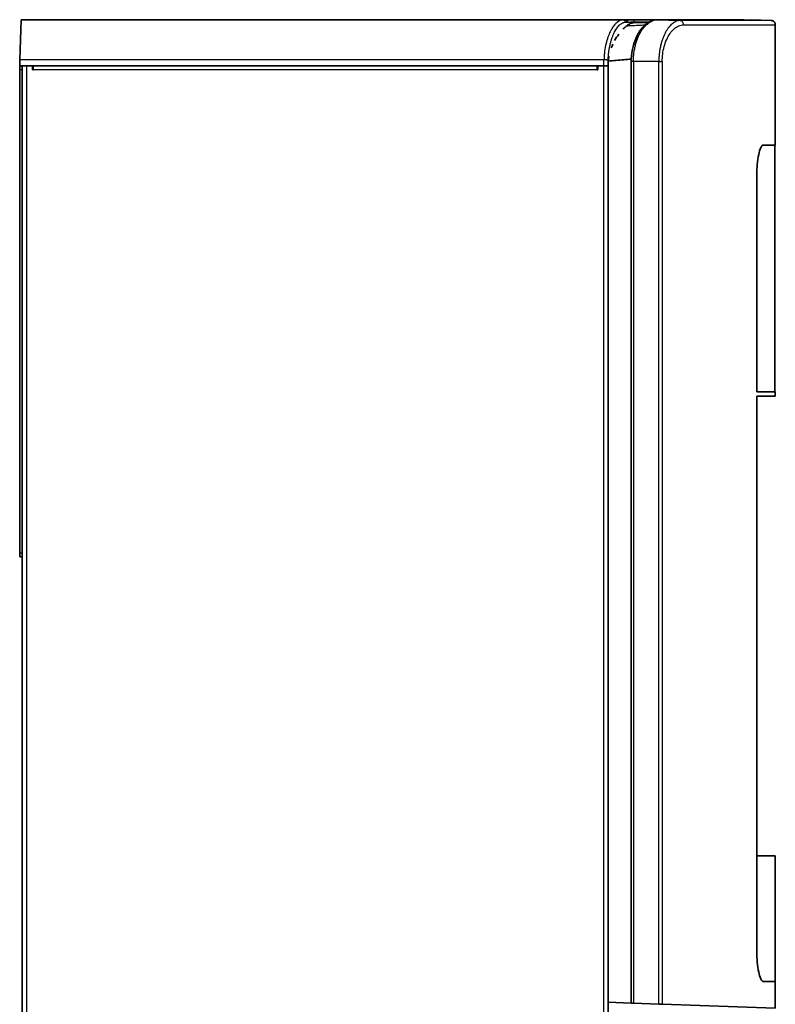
# Model space of a CAD drawing. Header units: millimetres. Extents: x 229 to 2676, y -623 to 1984.
# Tile 21 of 25: x 1568 to 1930, y 1513 to 1984. Entities that reach past the tile are written whole.
import ezdxf

# ---------------------------------------------------------------- set-up
doc = ezdxf.new("R2010")
doc.units = ezdxf.units.MM
doc.header["$LTSCALE"] = 5
doc.layers.add('0_CWD_4', color=7, linetype='Continuous', lineweight=25)
doc.layers.add('0_CWD_Line_035', color=7, linetype='Continuous', lineweight=35)

msp = doc.modelspace()

# ---------------------------------------------------------------- linework, layer by layer
at = {"layer": '0_CWD_4'}
for p, q in [((1873.1, 1983.49), (1883.99, 1983.11)), ((1862.09, 1982.53), (1862.09, 1982.02)), ((1862.09, 1982.53), (1869.4, 1982.53)), ((1869.78, 1982.53), (1869.78, 1982.53)), ((1881.69, 1982.53), (1881.69, 1982.53)), ((1885.71, 1981.14), (1929.59, 1981.14)), ((1847.6, 1964.31), (1568.08, 1964.31)), ((1569.19, 1959.53), (1567.99, 1959.53)), ((1571.19, 1961.53), (1571.19, 842.53)), ((1844.39, 1959.53), (1574.39, 1959.53)), ((1847.59, 842.53), (1847.59, 1961.53)), ((1861.68, 1963.53), (1860.65, 1963.53)), ((1873.85, 1963.53), (1861.68, 1963.53)), ((1861.68, 1963.53), (1861.68, 1513.1)), ((1873.85, 1512.68), (1873.85, 1963.53)), ((1873.85, 1963.53), (1875.48, 1963.53)), ((1875.48, 1963.53), (1875.48, 1512.62)), ((1567.99, 1728.53), (1569.19, 1728.53))]:
    msp.add_line(p, q, dxfattribs=at)
for centre, ratio, start_param, end_param in [((1856.88, 1982.53), 0.924315, 4.514827, 6.28324), ((1857.57, 1982.53), 0.921417, 4.535927, 6.283188), ((1858.18, 1982.53), 0.921417, 4.562156, 6.283189), ((1861.15, 1982.53), 0.936063, 4.712387, 6.283186)]:
    msp.add_ellipse(centre, major_axis=(0, 1), ratio=ratio, start_param=start_param, end_param=end_param, dxfattribs=at)
for points, knots in [([(1856.88, 1983.53), (1856.73, 1983.53), (1856.57, 1983.52), (1856.41, 1983.49), (1856.29, 1983.48), (1856.18, 1983.45), (1856.06, 1983.42), (1855.84, 1983.37), (1855.61, 1983.29), (1855.39, 1983.19), (1855.26, 1983.14), (1855.12, 1983.07), (1854.99, 1982.99), (1854.66, 1982.82), (1854.34, 1982.6), (1854.02, 1982.35), (1853.96, 1982.3), (1853.9, 1982.26), (1853.85, 1982.21), (1853.58, 1981.99), (1853.32, 1981.74), (1853.06, 1981.47), (1852.81, 1981.2), (1852.56, 1980.91), (1852.32, 1980.6), (1851.96, 1980.14), (1851.62, 1979.63), (1851.29, 1979.07), (1851.15, 1978.85), (1851.02, 1978.61), (1850.88, 1978.37), (1850.48, 1977.62), (1850.11, 1976.82), (1849.77, 1975.95), (1849.72, 1975.82), (1849.67, 1975.69), (1849.62, 1975.56), (1849.43, 1975.04), (1849.25, 1974.49), (1849.08, 1973.94), (1848.91, 1973.4), (1848.76, 1972.84), (1848.62, 1972.28), (1848.62, 1972.25), (1848.61, 1972.22), (1848.6, 1972.19), (1848.31, 1970.96), (1848.08, 1969.69), (1847.91, 1968.41), (1847.91, 1968.39), (1847.9, 1968.37), (1847.9, 1968.34), (1847.82, 1967.69), (1847.75, 1967.03), (1847.7, 1966.38), (1847.65, 1965.69), (1847.61, 1965), (1847.6, 1964.31)], [0, 0, 0, 0, 0.035714, 0.035714, 0.035714, 0.0625, 0.0625, 0.0625, 0.112602, 0.112602, 0.112602, 0.142857, 0.142857, 0.142857, 0.214286, 0.214286, 0.214286, 0.226946, 0.226946, 0.226946, 0.285714, 0.285714, 0.285714, 0.343143, 0.343143, 0.343143, 0.428571, 0.428571, 0.428571, 0.463767, 0.463767, 0.463767, 0.571429, 0.571429, 0.571429, 0.587492, 0.587492, 0.587492, 0.651701, 0.651701, 0.651701, 0.714286, 0.714286, 0.714286, 0.717578, 0.717578, 0.717578, 0.854718, 0.854718, 0.854718, 0.857143, 0.857143, 0.857143, 0.926522, 0.926522, 0.926522, 1, 1, 1, 1]), ([(1861.68, 1963.53), (1861.68, 1964.24), (1861.71, 1964.96), (1861.75, 1965.67), (1861.78, 1966.02), (1861.81, 1966.37), (1861.84, 1966.72), (1861.87, 1967.06), (1861.91, 1967.4), (1861.96, 1967.73), (1861.96, 1967.74), (1861.96, 1967.75), (1861.96, 1967.75), (1862.05, 1968.44), (1862.16, 1969.1), (1862.29, 1969.76), (1862.36, 1970.09), (1862.43, 1970.41), (1862.51, 1970.74), (1862.58, 1971.05), (1862.66, 1971.37), (1862.75, 1971.67), (1862.75, 1971.68), (1862.75, 1971.69), (1862.75, 1971.69), (1862.92, 1972.32), (1863.11, 1972.92), (1863.31, 1973.5), (1863.31, 1973.5), (1863.31, 1973.51), (1863.31, 1973.52), (1863.52, 1974.09), (1863.73, 1974.65), (1863.96, 1975.18), (1863.96, 1975.19), (1863.97, 1975.19), (1863.97, 1975.2), (1864.2, 1975.73), (1864.45, 1976.25), (1864.7, 1976.74), (1864.83, 1976.99), (1864.97, 1977.23), (1865.1, 1977.47), (1865.23, 1977.69), (1865.36, 1977.91), (1865.5, 1978.13), (1865.5, 1978.13), (1865.51, 1978.14), (1865.51, 1978.15), (1866.06, 1979.02), (1866.64, 1979.78), (1867.25, 1980.45), (1867.26, 1980.45), (1867.26, 1980.45), (1867.26, 1980.45), (1867.56, 1980.78), (1867.88, 1981.09), (1868.19, 1981.37), (1868.51, 1981.65), (1868.83, 1981.9), (1869.15, 1982.12), (1869.16, 1982.13), (1869.16, 1982.13), (1869.16, 1982.13), (1869.81, 1982.58), (1870.46, 1982.92), (1871.12, 1983.14), (1871.77, 1983.37), (1872.43, 1983.48), (1873.1, 1983.49)], [0, 0, 0, 0, 0.0625, 0.0625, 0.0625, 0.09375, 0.09375, 0.09375, 0.124264, 0.124264, 0.124264, 0.125, 0.125, 0.125, 0.1875, 0.1875, 0.1875, 0.21875, 0.21875, 0.21875, 0.249369, 0.249369, 0.249369, 0.25, 0.25, 0.25, 0.311895, 0.311895, 0.311895, 0.3125, 0.3125, 0.3125, 0.3744, 0.3744, 0.3744, 0.375, 0.375, 0.375, 0.4375, 0.4375, 0.4375, 0.46875, 0.46875, 0.46875, 0.499169, 0.499169, 0.499169, 0.5, 0.5, 0.5, 0.624642, 0.624642, 0.624642, 0.625, 0.625, 0.625, 0.6875, 0.6875, 0.6875, 0.749394, 0.749394, 0.749394, 0.75, 0.75, 0.75, 0.875, 0.875, 0.875, 1, 1, 1, 1]), ([(1883.99, 1983.1), (1883.4, 1983.1), (1882.81, 1982.98), (1882.22, 1982.76), (1881.63, 1982.54), (1881.05, 1982.21), (1880.47, 1981.76), (1880.18, 1981.54), (1879.89, 1981.29), (1879.61, 1981.01), (1879.33, 1980.73), (1879.05, 1980.43), (1878.78, 1980.11), (1878.78, 1980.11), (1878.78, 1980.1), (1878.77, 1980.1), (1878.5, 1979.77), (1878.23, 1979.42), (1877.98, 1979.04), (1877.72, 1978.66), (1877.47, 1978.26), (1877.22, 1977.83), (1877.22, 1977.83), (1877.22, 1977.83), (1877.22, 1977.82), (1876.97, 1977.39), (1876.73, 1976.93), (1876.51, 1976.45), (1876.28, 1975.97), (1876.06, 1975.46), (1875.86, 1974.94), (1875.86, 1974.94), (1875.86, 1974.93), (1875.85, 1974.92), (1875.65, 1974.4), (1875.46, 1973.86), (1875.28, 1973.29), (1875.28, 1973.29), (1875.28, 1973.28), (1875.28, 1973.28), (1875.1, 1972.71), (1874.93, 1972.12), (1874.79, 1971.51), (1874.78, 1971.5), (1874.78, 1971.5), (1874.78, 1971.49), (1874.63, 1970.88), (1874.5, 1970.24), (1874.38, 1969.6), (1874.27, 1968.96), (1874.17, 1968.31), (1874.09, 1967.64), (1874.01, 1966.98), (1873.95, 1966.3), (1873.91, 1965.61), (1873.87, 1964.92), (1873.85, 1964.22), (1873.85, 1963.53)], [0, 0, 0, 0, 0.125, 0.125, 0.125, 0.25, 0.25, 0.25, 0.3125, 0.3125, 0.3125, 0.374445, 0.374445, 0.374445, 0.375, 0.375, 0.375, 0.4375, 0.4375, 0.4375, 0.499616, 0.499616, 0.499616, 0.5, 0.5, 0.5, 0.5625, 0.5625, 0.5625, 0.62428, 0.62428, 0.62428, 0.625, 0.625, 0.625, 0.686828, 0.686828, 0.686828, 0.6875, 0.6875, 0.6875, 0.749559, 0.749559, 0.749559, 0.75, 0.75, 0.75, 0.8125, 0.8125, 0.8125, 0.875, 0.875, 0.875, 0.9375, 0.9375, 0.9375, 1, 1, 1, 1]), ([(1877.54, 1983.49), (1880.89, 1983.49), (1885.59, 1983.49), (1891.28, 1983.49), (1896.57, 1983.49), (1902.38, 1983.49), (1908.07, 1983.49), (1912.51, 1983.49), (1915.7, 1983.49), (1917.3, 1983.49), (1917.94, 1983.49), (1918.05, 1983.49), (1918.05, 1983.49)], [0, 0, 0, 0, 0.0624997, 0.0937497, 0.1249997, 0.1874997, 0.2499997, 0.3124998, 0.3749998, 0.4374998, 0.4687498, 0.4992088, 0.4992088, 0.4992088, 0.4992088]), ([(1927.66, 1983.16), (1927.66, 1983.16), (1926.52, 1983.16), (1923.66, 1983.15), (1922.44, 1983.15), (1920.43, 1983.15), (1915.16, 1983.14), (1903.77, 1983.13), (1891.19, 1983.12), (1883.99, 1983.11)], [0.5001297, 0.5001297, 0.5001297, 0.5001297, 0.625, 0.65625, 0.671875, 0.6875, 0.75, 0.875, 1, 1, 1, 1]), ([(1885.71, 1981.14), (1885.7, 1981.35), (1885.65, 1981.6), (1885.57, 1981.83), (1885.57, 1981.83), (1885.56, 1981.84), (1885.56, 1981.85), (1885.47, 1982.09), (1885.34, 1982.31), (1885.18, 1982.5), (1885.03, 1982.69), (1884.83, 1982.84), (1884.62, 1982.94), (1884.41, 1983.04), (1884.19, 1983.1), (1883.99, 1983.1)], [0.0025318, 0.0025318, 0.0025318, 0.0025318, 0.2415842, 0.2415842, 0.2415842, 0.25, 0.25, 0.25, 0.5, 0.5, 0.5, 0.75, 0.75, 0.75, 1, 1, 1, 1]), ([(1849.6, 1964.19), (1849.61, 1964.78), (1849.64, 1965.38), (1849.69, 1965.97), (1849.71, 1966.36), (1849.75, 1966.76), (1849.79, 1967.16), (1849.81, 1967.35), (1849.83, 1967.53), (1849.85, 1967.72), (1849.98, 1968.81), (1850.16, 1969.86), (1850.37, 1970.89), (1850.38, 1970.95), (1850.4, 1971.01), (1850.41, 1971.07), (1850.53, 1971.61), (1850.66, 1972.14), (1850.8, 1972.66), (1850.94, 1973.17), (1851.09, 1973.68), (1851.25, 1974.17), (1851.26, 1974.2), (1851.27, 1974.22), (1851.28, 1974.25), (1851.59, 1975.19), (1851.93, 1976.07), (1852.31, 1976.87), (1852.35, 1976.96), (1852.39, 1977.05), (1852.43, 1977.14), (1852.78, 1977.87), (1853.16, 1978.54), (1853.55, 1979.13), (1853.99, 1979.8), (1854.44, 1980.37), (1854.91, 1980.84), (1855.01, 1980.94), (1855.11, 1981.04), (1855.22, 1981.13), (1855.59, 1981.46), (1855.97, 1981.73), (1856.35, 1981.93), (1856.46, 1981.99), (1856.57, 1982.04), (1856.68, 1982.09), (1856.7, 1982.09), (1856.71, 1982.1), (1856.73, 1982.11), (1856.99, 1982.21), (1857.24, 1982.27), (1857.49, 1982.31), (1857.59, 1982.32), (1857.69, 1982.33), (1857.79, 1982.33)], [0, 0, 0, 0, 0.0625, 0.0625, 0.0625, 0.1047, 0.1047, 0.1047, 0.125, 0.125, 0.125, 0.243025, 0.243025, 0.243025, 0.25, 0.25, 0.25, 0.3125, 0.3125, 0.3125, 0.375, 0.375, 0.375, 0.378644, 0.378644, 0.378644, 0.5, 0.5, 0.5, 0.513336, 0.513336, 0.513336, 0.625, 0.625, 0.625, 0.75, 0.75, 0.75, 0.777282, 0.777282, 0.777282, 0.875, 0.875, 0.875, 0.90382, 0.90382, 0.90382, 0.908226, 0.908226, 0.908226, 0.974364, 0.974364, 0.974364, 1, 1, 1, 1]), ([(1858.47, 1982.35), (1858.54, 1982.35), (1858.68, 1982.37), (1858.88, 1982.36), (1859.02, 1982.37), (1859.09, 1982.38)], [0.0000984, 0.0000984, 0.0000984, 0.0000984, 0.3333333, 0.6666667, 0.9999995, 0.9999995, 0.9999995, 0.9999995]), ([(1858.5, 1980.63), (1859.09, 1980.66), (1860.99, 1980.75), (1862.89, 1980.84), (1864.2, 1980.91)], [0.5142078, 0.5142078, 0.5142078, 0.5142078, 0.6666667, 1, 1, 1, 1]), ([(1864.2, 1980.91), (1865.06, 1980.95), (1866.09, 1981), (1867.12, 1981.04), (1867.28, 1981.05)], [0, 0, 0, 0, 0.3333333, 0.3976678, 0.3976678, 0.3976678, 0.3976678]), ([(1875.48, 1963.53), (1875.48, 1964.72), (1875.55, 1965.9), (1875.71, 1967.1), (1875.86, 1968.29), (1876.1, 1969.5), (1876.41, 1970.66), (1876.73, 1971.83), (1877.13, 1972.95), (1877.6, 1974), (1878.07, 1975.05), (1878.61, 1976.03), (1879.21, 1976.89), (1879.81, 1977.76), (1880.46, 1978.51), (1881.16, 1979.14), (1881.86, 1979.76), (1882.6, 1980.26), (1883.35, 1980.59), (1884.11, 1980.93), (1884.88, 1981.1), (1885.71, 1981.13)], [0, 0, 0, 0, 0.142857, 0.142857, 0.142857, 0.285714, 0.285714, 0.285714, 0.428571, 0.428571, 0.428571, 0.571429, 0.571429, 0.571429, 0.714286, 0.714286, 0.714286, 0.857143, 0.857143, 0.857143, 1, 1, 1, 1]), ([(1847.59, 1961.53), (1847.59, 1961.75), (1847.59, 1962.21), (1847.59, 1962.73), (1847.59, 1963.05), (1847.59, 1963.17), (1847.59, 1963.26), (1847.59, 1963.35), (1847.59, 1963.46), (1847.59, 1963.78), (1847.59, 1964.07), (1847.6, 1964.31)], [0.0000001, 0.0000001, 0.0000001, 0.0000001, 0.245507, 0.4970134, 0.55989, 0.5913283, 0.6227665, 0.6542048, 0.6856431, 0.7485197, 1, 1, 1, 1]), ([(1849.6, 1964.19), (1849.6, 1964.19), (1849.59, 1964.2), (1849.57, 1964.2), (1849.54, 1964.21), (1849.51, 1964.21), (1849.46, 1964.22), (1849.41, 1964.22), (1849.35, 1964.23), (1849.27, 1964.23), (1849.2, 1964.24), (1849.11, 1964.25), (1849.01, 1964.25), (1848.91, 1964.26), (1848.81, 1964.26), (1848.69, 1964.27), (1848.58, 1964.27), (1848.46, 1964.28), (1848.33, 1964.28), (1848.21, 1964.29), (1848.09, 1964.29), (1847.96, 1964.3), (1847.84, 1964.3), (1847.71, 1964.3), (1847.6, 1964.31)], [0, 0, 0, 0, 0.124782, 0.124782, 0.124782, 0.249711, 0.249711, 0.249711, 0.37453, 0.37453, 0.37453, 0.499466, 0.499466, 0.499466, 0.624465, 0.624465, 0.624465, 0.74922, 0.74922, 0.74922, 0.873749, 0.873749, 0.873749, 1, 1, 1, 1]), ([(1849.59, 1963.23), (1849.59, 1963.25), (1849.59, 1963.26), (1849.59, 1963.27), (1849.59, 1963.3), (1849.59, 1963.33), (1849.59, 1963.36), (1849.59, 1963.41), (1849.59, 1963.47), (1849.59, 1963.52), (1849.59, 1963.74), (1849.59, 1963.97), (1849.6, 1964.19)], [0, 0, 0, 0, 0.050848, 0.050848, 0.050848, 0.137135, 0.137135, 0.137135, 0.309708, 0.309708, 0.309708, 1, 1, 1, 1])]:
    msp.add_open_spline(points, degree=3, knots=knots, dxfattribs=at)
for points in [[(1873.06, 1983.49), (1873.08, 1983.49), (1873.09, 1983.49), (1873.1, 1983.49)], [(1873.1, 1983.49), (1874.42, 1983.49), (1875.71, 1983.49), (1876.97, 1983.49)], [(1876.97, 1983.49), (1876.96, 1983.49), (1876.94, 1983.49), (1876.93, 1983.49)], [(1876.97, 1983.49), (1877.16, 1983.49), (1877.35, 1983.49), (1877.54, 1983.49)], [(1877.54, 1983.49), (1877.53, 1983.49), (1877.53, 1983.49), (1877.52, 1983.49)], [(1854.53, 1980.44), (1854.53, 1980.44), (1854.53, 1980.44), (1854.53, 1980.44)], [(1857.79, 1982.33), (1858.02, 1982.34), (1858.24, 1982.34), (1858.47, 1982.35)], [(1859.09, 1982.38), (1859.34, 1982.39), (1859.86, 1982.42), (1860.62, 1982.47), (1861.37, 1982.51), (1861.85, 1982.53), (1862.09, 1982.53)], [(1867.88, 1981.08), (1867.88, 1981.08), (1867.88, 1981.08), (1867.88, 1981.08)], [(1877.58, 1978.43), (1877.58, 1978.43), (1877.58, 1978.43), (1877.58, 1978.43)], [(1880.26, 1978.24), (1880.26, 1978.24), (1880.26, 1978.24), (1880.26, 1978.24)]]:
    msp.add_open_spline(points, degree=3, dxfattribs=at)
at = {"layer": '0_CWD_Line_035'}
for p, q in [((1568.76, 1983.53), (1568.08, 1964.31)), ((1568.76, 1983.53), (1856.88, 1983.53)), ((1858.18, 1983.53), (1857.57, 1983.53)), ((1861.15, 1983.53), (1890.62, 1983.53)), ((1927.66, 1983.17), (1918.04, 1983.5)), ((1861.47, 1982), (1868.92, 1982.26)), ((1882.93, 1980.38), (1882.93, 1980.38)), ((1882.95, 1980.39), (1882.94, 1980.39)), ((1883.21, 1980.53), (1883.21, 1980.53)), ((1883.36, 1980.59), (1883.36, 1980.59)), ((1929.59, 1923.53), (1929.59, 1981.14)), ((1567.99, 1961.53), (1568.08, 1964.31)), ((1847.59, 1961.53), (1567.99, 1961.53)), ((1567.99, 1959.53), (1567.99, 1961.53)), ((1567.99, 1959.53), (1567.99, 1728.53)), ((1569.19, 842.53), (1569.19, 1961.53)), ((1571.19, 1961.53), (1574.19, 1961.53)), ((1574.19, 1961.53), (1574.19, 1959.53)), ((1574.19, 1960.33), (1574.39, 1960.33)), ((1574.19, 1959.53), (1574.39, 1959.53)), ((1574.39, 1959.53), (1574.39, 1961.53)), ((1844.39, 1961.53), (1844.39, 1959.53)), ((1844.39, 1959.53), (1844.59, 1959.53)), ((1844.59, 1961.53), (1847.59, 1961.53)), ((1844.59, 1961.53), (1844.59, 1959.53)), ((1847.59, 1961.53), (1849.59, 1961.53)), ((1849.59, 1961.53), (1849.59, 842.53)), ((1860.65, 1513.14), (1860.65, 1963.53)), ((1923.74, 1923.53), (1923.71, 1923.53)), ((1929.59, 1923.53), (1929.39, 1923.52)), ((1929.39, 1805.53), (1929.39, 1923.52)), ((1920.7, 1908.53), (1920.7, 1805.51)), ((1929.39, 1805.53), (1920.7, 1805.53)), ((1929.59, 1805.51), (1929.1, 1805.53)), ((1929.59, 1803.53), (1929.59, 1805.51)), ((1929.59, 1803.53), (1920.7, 1803.53)), ((1920.7, 1803.53), (1920.7, 1538.53)), ((1929.09, 1803.53), (1920.7, 1803.23)), ((1567.99, 1726.53), (1567.99, 1728.53)), ((1569.19, 1726.53), (1567.99, 1726.53)), ((1920.7, 1583.53), (1929.59, 1583.53)), ((1920.7, 1538.53), (1920.7, 1583.53)), ((1929.59, 1583.53), (1929.59, 1523.53)), ((1929.59, 1510.73), (1929.59, 1523.53)), ((1860.65, 1513.14), (1849.59, 1513.53)), ((1860.65, 1513.14), (1861.68, 1513.1)), ((1861.68, 1513.1), (1873.85, 1512.68)), ((1873.85, 1512.68), (1875.48, 1512.62)), ((1929.59, 1510.73), (1875.48, 1512.62))]:
    msp.add_line(p, q, dxfattribs=at)
for start, end in [(74.0774, 90), (70.6756, 73.9684)]:
    msp.add_arc((1890.62, 1982.53), 1, start, end, dxfattribs=at)
for points in [[(1857.57, 1983.53), (1857.34, 1983.53), (1857.11, 1983.53), (1856.88, 1983.53)], [(1873.06, 1983.49), (1873.14, 1983.49), (1873.23, 1983.49), (1873.31, 1983.49)], [(1876.37, 1983.49), (1876.56, 1983.49), (1876.74, 1983.49), (1876.93, 1983.49)], [(1876.93, 1983.49), (1877.12, 1983.49), (1877.32, 1983.49), (1877.51, 1983.49)], [(1877.52, 1983.49), (1877.51, 1983.49), (1877.51, 1983.49), (1877.51, 1983.49)], [(1856.71, 1978.99), (1857.25, 1979.56), (1857.85, 1980.12), (1858.5, 1980.63)], [(1880.49, 1981.78), (1880.49, 1981.78), (1880.49, 1981.78), (1880.49, 1981.78)], [(1881.03, 1979.02), (1881.03, 1979.02), (1881.03, 1979.02), (1881.03, 1979.02)], [(1852.71, 1973.52), (1853.32, 1974.63), (1853.98, 1975.63), (1854.65, 1976.54)], [(1851.08, 1969.99), (1851.31, 1970.61), (1851.57, 1971.22), (1851.84, 1971.81)], [(1847.7, 1966.35), (1847.7, 1966.35), (1847.7, 1966.35), (1847.7, 1966.36)], [(1849.66, 1963.73), (1849.72, 1964.54), (1849.83, 1965.34), (1849.98, 1966.13)]]:
    msp.add_open_spline(points, degree=3, dxfattribs=at)
for points, knots in [([(1861.15, 1983.53), (1860.92, 1983.53), (1860.44, 1983.53), (1859.7, 1983.53), (1858.94, 1983.53), (1858.43, 1983.53), (1858.18, 1983.53)], [0.0000007, 0.0000007, 0.0000007, 0.0000007, 0.25, 0.5, 0.75, 1, 1, 1, 1]), ([(1860.65, 1963.53), (1860.65, 1965.29), (1860.81, 1967.08), (1861.41, 1970.49), (1861.88, 1972.15), (1863.07, 1975.28), (1863.83, 1976.75), (1865.62, 1979.44), (1866.7, 1980.62), (1869.11, 1982.5), (1870.49, 1983.15), (1872.28, 1983.45), (1872.67, 1983.49), (1873.06, 1983.49)], [0, 0, 0, 0, 0.529327, 0.529327, 1.075076, 1.075076, 1.66969, 1.66969, 2.34766, 2.34766, 3.11188, 3.11188, 3.326976, 3.326976, 3.326976, 3.326976]), ([(1877.52, 1983.49), (1885.75, 1983.49), (1892.81, 1983.49), (1904.38, 1983.49), (1908.92, 1983.49), (1913.05, 1983.49), (1913.86, 1983.49), (1914.56, 1983.49)], [0, 0, 0, 0, 5.306048, 5.306048, 10.613304, 10.613304, 12.124962, 12.124962, 12.124962, 12.124962]), ([(1927.66, 1983.16), (1927.84, 1983.15), (1928.01, 1983.12), (1928.38, 1983), (1928.57, 1982.91), (1928.93, 1982.66), (1929.09, 1982.49), (1929.33, 1982.14), (1929.42, 1981.96), (1929.55, 1981.57), (1929.59, 1981.36), (1929.59, 1981.14)], [0, 0, 0, 0, 0.0534966, 0.0534966, 0.1153426, 0.1153426, 0.1837736, 0.1837736, 0.2428506, 0.2428506, 0.3070351, 0.3070351, 0.3070351, 0.3070351]), ([(1861.55, 1982), (1861.1, 1981.99), (1860.62, 1981.87), (1859.61, 1981.42), (1859.06, 1981.07), (1858.5, 1980.63)], [0.0151354, 0.0151354, 0.0151354, 0.0151354, 0.3741086, 0.3741086, 0.7492952, 0.7492952, 0.7492952, 0.7492952]), ([(1860.67, 1964.63), (1859.46, 1964.55), (1855.76, 1964.28), (1852.1, 1963.98), (1849.66, 1963.73)], [0.5420315, 0.5420315, 0.5420315, 0.5420315, 0.6666667, 0.9245429, 0.9245429, 0.9245429, 0.9245429]), ([(1849.66, 1963.73), (1849.63, 1963.45), (1849.62, 1963.16), (1849.59, 1962.59), (1849.59, 1962.31), (1849.59, 1962.03)], [-0.1708129, -0.1708129, -0.1708129, -0.1708129, -0.0847974, -0.0847974, -0.0000777, -0.0000777, -0.0000777, -0.0000777]), ([(1849.59, 1963.23), (1849.59, 1963.22), (1849.59, 1963.2), (1849.59, 1963.19), (1849.59, 1963.16), (1849.59, 1963.13), (1849.59, 1963.1), (1849.59, 1963.07), (1849.59, 1963.04), (1849.59, 1963.01), (1849.59, 1962.99), (1849.59, 1962.97), (1849.59, 1962.95), (1849.59, 1962.91), (1849.59, 1962.88), (1849.59, 1962.84), (1849.59, 1962.83), (1849.59, 1962.82), (1849.59, 1962.81), (1849.59, 1962.79), (1849.59, 1962.76), (1849.59, 1962.74), (1849.59, 1962.72), (1849.59, 1962.69), (1849.59, 1962.67), (1849.59, 1962.49), (1849.59, 1962.32), (1849.59, 1962.14), (1849.59, 1962.13), (1849.59, 1962.11), (1849.59, 1962.1), (1849.59, 1962.08), (1849.59, 1962.05), (1849.59, 1962.03), (1849.59, 1962.01), (1849.59, 1961.99), (1849.59, 1961.97), (1849.59, 1961.82), (1849.59, 1961.67), (1849.59, 1961.53)], [0, 0, 0, 0, 0.024326, 0.024326, 0.024326, 0.076022, 0.076022, 0.076022, 0.128259, 0.128259, 0.128259, 0.166667, 0.166667, 0.166667, 0.232424, 0.232424, 0.232424, 0.25, 0.25, 0.25, 0.291667, 0.291667, 0.291667, 0.333333, 0.333333, 0.333333, 0.644121, 0.644121, 0.644121, 0.666667, 0.666667, 0.666667, 0.708333, 0.708333, 0.708333, 0.744792, 0.744792, 0.744792, 1, 1, 1, 1]), ([(1923.74, 1923.53), (1923.61, 1923.53), (1923.47, 1923.47), (1923.19, 1923.24), (1923.05, 1923.07), (1922.81, 1922.7), (1922.72, 1922.52), (1922.2, 1921.41), (1921.87, 1920.15), (1921.33, 1917.59), (1921.1, 1915.92), (1920.87, 1913.34), (1920.8, 1912.41), (1920.72, 1910.49), (1920.7, 1909.51), (1920.7, 1908.53)], [-1.859725, -1.859725, -1.859725, -1.859725, -1.733258, -1.733258, -1.607379, -1.607379, -1.523221, -1.523221, -1.133404, -1.133404, -0.58759, -0.58759, -0.294277, -0.294277, -0.000002, -0.000002, -0.000002, -0.000002]), ([(1923.74, 1923.53), (1925.57, 1923.53), (1926.96, 1923.53), (1929.05, 1923.53), (1929.59, 1923.53), (1929.59, 1923.53)], [158.414829, 158.414829, 158.414829, 158.414829, 161.35403, 161.35403, 164.78544, 164.78544, 164.78544, 164.78544]), ([(1920.7, 1805.51), (1921.44, 1805.51), (1922.14, 1805.51), (1925.09, 1805.51), (1926.8, 1805.51), (1929.05, 1805.51), (1929.59, 1805.51), (1929.59, 1805.51), (1929.59, 1805.51), (1929.59, 1805.51)], [-62.738997, -62.738997, -62.738997, -62.738997, -61.772082, -61.772082, -58.340668, -58.340668, -54.909253, -54.909253, -54.909253, -54.909253, -54.909253, -54.909253]), ([(1920.84, 1805.53), (1921.35, 1805.53), (1921.83, 1805.53), (1924.6, 1805.53), (1926.3, 1805.53), (1927.84, 1805.53), (1928.18, 1805.53), (1928.44, 1805.53)], [-62.376168, -62.376168, -62.376168, -62.376168, -61.687323, -61.687323, -58.260618, -58.260618, -56.980992, -56.980992, -56.980992, -56.980992]), ([(1920.7, 1538.53), (1920.7, 1537.55), (1920.72, 1536.58), (1920.8, 1534.68), (1920.86, 1533.74), (1921.11, 1531.02), (1921.35, 1529.38), (1921.87, 1526.91), (1922.19, 1525.66), (1922.91, 1524.11), (1923.3, 1523.53), (1923.74, 1523.53)], [-4.627468, -4.627468, -4.627468, -4.627468, -3.923606, -3.923606, -3.221693, -3.221693, -1.824002, -1.824002, -0.74022, -0.74022, 0, 0, 0, 0]), ([(1923.74, 1523.53), (1923.31, 1523.53), (1922.93, 1524.08), (1922.19, 1525.67), (1921.87, 1526.92), (1921.35, 1529.39), (1921.11, 1531.03), (1920.86, 1533.75), (1920.8, 1534.68), (1920.72, 1536.59), (1920.7, 1537.55), (1920.7, 1538.53)], [0.000003, 0.000003, 0.000003, 0.000003, 0.722347, 0.722347, 1.729449, 1.729449, 3.029341, 3.029341, 3.680923, 3.680923, 4.334294, 4.334294, 4.334294, 4.334294]), ([(1929.59, 1523.53), (1929.59, 1523.53), (1929.05, 1523.53), (1926.96, 1523.53), (1925.57, 1523.53), (1923.74, 1523.53)], [164.711219, 164.711219, 164.711219, 164.711219, 168.142587, 168.142587, 171.081871, 171.081871, 171.081871, 171.081871]), ([(1923.74, 1523.53), (1925.57, 1523.53), (1926.96, 1523.53), (1929.05, 1523.53), (1929.59, 1523.53), (1929.59, 1523.53)], [-61.273167, -61.273167, -61.273167, -61.273167, -58.333918, -58.333918, -54.90255, -54.90255, -54.90255, -54.90255])]:
    msp.add_open_spline(points, degree=3, knots=knots, dxfattribs=at)

doc.saveas('drawing.dxf')
